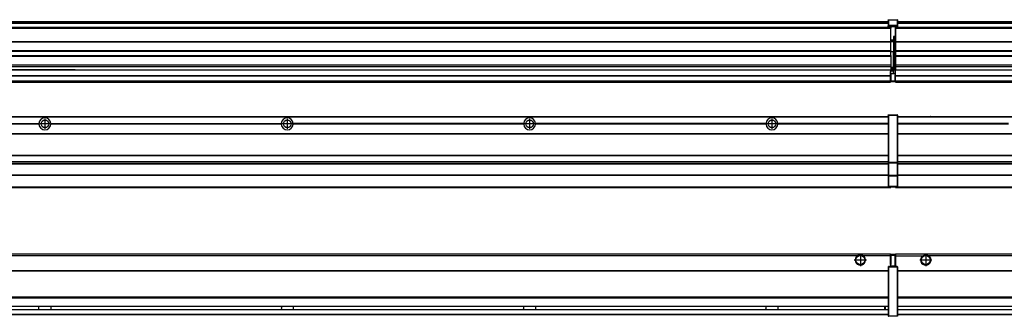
# Model space of a CAD drawing. Header units: inches. Extents: x -381 to 25622, y -418 to 176.
# Tile 24 of 47: x 6932 to 7745, y -154 to 90. Entities that reach past the tile are written whole.
import ezdxf

# ---------------------------------------------------------------- set-up
doc = ezdxf.new("R2010")
doc.units = ezdxf.units.IN
doc.linetypes.add('DOT_CENTER', pattern=[14, 12, -1, 0, -1])
doc.layers.add('1', color=7, linetype='Continuous')

# ---------------------------------------------------------------- blocks, each defined once
blk = doc.blocks.new('Modulos_intermedio__FL-14__5__20', base_point=(7655.18, -48.03))
at = {"color": 7, "linetype": 'Continuous'}
for p, q in [((7656.88, 10.47), (9049.18, 10.47)), ((7656.88, 10.22), (9049.18, 10.22)), ((7676.43, 10.47), (7676.48, 10.52)), ((7676.48, 10.52), (7683.88, 10.52)), ((7683.93, 10.47), (7683.88, 10.52)), ((7748.29, 4.77), (7656.88, 4.77)), ((7748.28, 4.47), (7656.88, 4.47)), ((7748.29, 4.17), (7656.88, 4.17)), ((7656.88, -3.53), (9049.18, -3.53)), ((7656.88, -3.78), (9049.18, -3.78)), ((9049.18, -4.03), (7656.88, -4.03)), ((7656.88, -21.53), (9049.18, -21.53)), ((7656.88, -21.78), (9049.18, -21.78)), ((7656.88, -26.73), (9049.18, -26.73)), ((7656.88, -26.82), (9049.18, -26.82)), ((7656.88, -28.37), (9049.18, -28.37)), ((7656.88, -28.53), (9049.18, -28.53)), ((7656.88, -28.65), (9049.18, -28.65)), ((9049.18, -38.02), (7656.88, -38.02)), ((9049.18, -38.11), (7656.88, -38.11)), ((7655.18, -47.53), (7655.18, -48.03)), ((7655.18, -48.03), (9051.18, -48.03)), ((7656.63, -47.53), (9049.43, -47.53))]:
    blk.add_line(p, q, dxfattribs=at)
blk = doc.blocks.new('Modulos_intermedio__FL-14__4__27', base_point=(6255.18, -48.03))
at = {"color": 7, "linetype": 'Continuous'}
for p, q in [((6256.88, 10.47), (7649.18, 10.47)), ((6256.88, 10.22), (7649.18, 10.22)), ((7622.43, 10.47), (7622.48, 10.52)), ((7622.48, 10.52), (7629.88, 10.52)), ((7629.93, 10.47), (7629.88, 10.52)), ((7649.18, 11.72), (7649.19, 11.79)), ((7649.18, 11.72), (7649.18, 11.47)), ((7649.18, 11.47), (7649.43, 11.47)), ((7649.18, 11.47), (7649.18, -27.21)), ((7649.19, 11.82), (7649.22, 11.86)), ((7649.19, 11.79), (7649.19, 11.82)), ((7649.22, 11.86), (7649.25, 11.9)), ((7649.25, 11.9), (7649.29, 11.93)), ((7649.29, 11.93), (7649.34, 11.96)), ((7649.34, 11.96), (7649.36, 11.96)), ((7649.36, 11.96), (7649.43, 11.97)), ((7649.43, 11.97), (7656.63, 11.97)), ((7649.43, 11.97), (7649.43, 11.47)), ((7649.43, 11.47), (7649.43, -27.21)), ((7656.63, 11.47), (7649.43, 11.47)), ((7656.7, 11.96), (7656.63, 11.97)), ((7656.63, 11.97), (7656.63, 11.47)), ((7656.63, 11.47), (7656.63, -27.21)), ((7656.88, 11.47), (7656.63, 11.47)), ((7656.72, 11.96), (7656.7, 11.96)), ((7656.76, 11.93), (7656.72, 11.96)), ((7656.8, 11.9), (7656.76, 11.93)), ((7656.84, 11.86), (7656.8, 11.9)), ((7656.86, 11.82), (7656.84, 11.86)), ((7656.87, 11.79), (7656.86, 11.82)), ((7656.88, 11.72), (7656.87, 11.79)), ((7656.88, 11.72), (7656.88, 11.47)), ((7656.88, 11.47), (7656.88, -27.21)), ((6758.07, 4.77), (6948.29, 4.77)), ((6948.29, 4.17), (6758.07, 4.17)), ((6948.28, 4.47), (6758.08, 4.47)), ((6948.28, 4.47), (6948.29, 4.77)), ((6948.29, 4.17), (6948.28, 4.47)), ((6958.07, 4.77), (6958.08, 4.47)), ((6958.07, 4.77), (7148.29, 4.77)), ((6958.08, 4.47), (6958.07, 4.17)), ((7148.29, 4.17), (6958.07, 4.17)), ((7148.28, 4.47), (6958.08, 4.47)), ((7148.28, 4.47), (7148.29, 4.77)), ((7148.29, 4.17), (7148.28, 4.47)), ((7158.08, 4.47), (7158.07, 4.77)), ((7348.29, 4.77), (7158.07, 4.77)), ((7158.07, 4.17), (7158.08, 4.47)), ((7348.29, 4.17), (7158.07, 4.17)), ((7348.28, 4.47), (7158.08, 4.47)), ((7348.29, 4.77), (7348.28, 4.47)), ((7348.28, 4.47), (7348.29, 4.17)), ((7358.08, 4.47), (7358.07, 4.77)), ((7548.29, 4.77), (7358.07, 4.77)), ((7358.07, 4.17), (7358.08, 4.47)), ((7548.29, 4.17), (7358.07, 4.17)), ((7548.28, 4.47), (7358.08, 4.47)), ((7548.29, 4.77), (7548.28, 4.47)), ((7548.28, 4.47), (7548.29, 4.17)), ((7649.18, 4.77), (7558.07, 4.77)), ((7558.08, 4.47), (7558.07, 4.77)), ((7558.07, 4.17), (7558.08, 4.47)), ((7649.18, 4.17), (7558.07, 4.17)), ((7649.18, 4.47), (7558.08, 4.47)), ((6256.88, -3.53), (7649.18, -3.53)), ((6256.88, -3.78), (7649.18, -3.78)), ((7649.18, -4.03), (6256.88, -4.03)), ((6256.88, -21.53), (7649.18, -21.53)), ((6256.88, -21.78), (7649.18, -21.78)), ((6256.88, -26.73), (7649.18, -26.73)), ((6256.88, -26.82), (7649.18, -26.82)), ((6256.88, -28.37), (7649.18, -28.37)), ((6256.88, -28.53), (7649.18, -28.53)), ((6256.88, -28.65), (7649.18, -28.65)), ((7649.18, -27.21), (7649.18, -27.52)), ((7649.18, -27.21), (7649.43, -27.21)), ((7649.18, -27.52), (7649.19, -27.54)), ((7649.18, -27.52), (7649.18, -38.19)), ((7649.19, -27.54), (7649.22, -27.57)), ((7649.22, -27.57), (7649.25, -27.59)), ((7649.25, -27.59), (7649.29, -27.6)), ((7649.29, -27.6), (7649.34, -27.61)), ((7649.34, -27.61), (7649.36, -27.61)), ((7649.36, -27.61), (7649.43, -27.62)), ((7649.43, -27.21), (7656.63, -27.21)), ((7649.43, -27.21), (7649.43, -27.62)), ((7649.43, -27.62), (7656.63, -27.62)), ((7649.43, -27.62), (7649.43, -38.3)), ((7656.88, -27.21), (7656.63, -27.21)), ((7656.63, -27.21), (7656.63, -27.62)), ((7656.7, -27.61), (7656.63, -27.62)), ((7656.63, -27.62), (7656.63, -38.3)), ((7656.72, -27.61), (7656.7, -27.61)), ((7656.76, -27.6), (7656.72, -27.61)), ((7656.8, -27.59), (7656.76, -27.6)), ((7656.84, -27.57), (7656.8, -27.59)), ((7656.87, -27.54), (7656.84, -27.57)), ((7656.88, -27.52), (7656.87, -27.54)), ((7656.88, -27.21), (7656.88, -27.52)), ((7656.88, -27.52), (7656.88, -38.19)), ((7649.18, -38.02), (6256.88, -38.02)), ((7649.18, -38.11), (6256.88, -38.11)), ((7649.18, -38.19), (7649.18, -38.71)), ((7649.18, -38.19), (7649.19, -38.22)), ((7649.18, -38.71), (7649.43, -38.71)), ((7649.18, -38.71), (7649.18, -47.03)), ((7649.19, -38.22), (7649.22, -38.25)), ((7649.22, -38.25), (7649.25, -38.27)), ((7649.25, -38.27), (7649.29, -38.28)), ((7649.29, -38.28), (7649.34, -38.29)), ((7649.34, -38.29), (7649.36, -38.29)), ((7649.36, -38.29), (7649.43, -38.3)), ((7656.63, -38.3), (7649.43, -38.3)), ((7649.43, -38.3), (7649.43, -38.71)), ((7656.63, -38.71), (7649.43, -38.71)), ((7649.43, -38.71), (7649.43, -47.03)), ((7656.7, -38.29), (7656.63, -38.3)), ((7656.63, -38.3), (7656.63, -38.71)), ((7656.88, -38.71), (7656.63, -38.71)), ((7656.63, -38.71), (7656.63, -47.03)), ((7656.72, -38.29), (7656.7, -38.29)), ((7656.76, -38.28), (7656.72, -38.29)), ((7656.8, -38.27), (7656.76, -38.28)), ((7656.84, -38.25), (7656.8, -38.27)), ((7656.87, -38.22), (7656.84, -38.25)), ((7656.88, -38.19), (7656.87, -38.22)), ((7656.88, -38.19), (7656.88, -38.71)), ((7656.88, -38.71), (7656.88, -47.03)), ((6255.18, -48.03), (7651.18, -48.03)), ((6256.63, -47.53), (7649.43, -47.53)), ((7649.18, -47.03), (7649.43, -47.03)), ((7649.18, -47.03), (7649.18, -47.28)), ((7649.18, -47.28), (7649.19, -47.34)), ((7649.19, -47.34), (7649.19, -47.37)), ((7649.19, -47.37), (7649.22, -47.41)), ((7649.22, -47.41), (7649.25, -47.45)), ((7649.25, -47.45), (7649.29, -47.49)), ((7649.29, -47.49), (7649.34, -47.51)), ((7649.34, -47.51), (7649.36, -47.52)), ((7649.36, -47.52), (7649.43, -47.53)), ((7649.43, -47.03), (7656.63, -47.03)), ((7649.43, -47.03), (7649.43, -47.53)), ((7649.43, -47.53), (7656.63, -47.53)), ((7651.18, -47.53), (7651.18, -48.03)), ((7656.63, -47.03), (7656.63, -47.53)), ((7656.88, -47.03), (7656.63, -47.03)), ((7656.7, -47.52), (7656.63, -47.53)), ((7656.72, -47.51), (7656.7, -47.52)), ((7656.76, -47.49), (7656.72, -47.51)), ((7656.8, -47.45), (7656.76, -47.49)), ((7656.84, -47.41), (7656.8, -47.45)), ((7656.86, -47.37), (7656.84, -47.41)), ((7656.87, -47.34), (7656.86, -47.37)), ((7656.88, -47.28), (7656.87, -47.34)), ((7656.88, -47.03), (7656.88, -47.28))]:
    blk.add_line(p, q, dxfattribs=at)
for centre in [(6953.18, 4.47), (7153.18, 4.47), (7353.18, 4.47), (7553.18, 4.47)]:
    blk.add_circle(centre, 3.15, dxfattribs=at)
for centre, start, end in [((6953.18, 4.47), 3.5101, 176.4899), ((7153.18, 4.47), 3.5101, 176.4899), ((7353.18, 4.47), 3.5101, 176.4899), ((7553.18, 4.47), 3.5101, 176.4899), ((6953.18, 4.47), 183.51008, 356.48992), ((7153.18, 4.47), 183.51008, 356.48992), ((7353.18, 4.47), 183.51008, 356.48992), ((7553.18, 4.47), 183.51008, 356.48992)]:
    blk.add_arc(centre, 4.9, start, end, dxfattribs=at)
at = {"layer": '1', "color": 2, "linetype": 'DOT_CENTER'}
for p, q in [((6953.18, 8.62), (6953.18, 0.32)), ((7153.18, 8.62), (7153.18, 0.32)), ((7353.18, 8.62), (7353.18, 0.32)), ((7553.18, 8.62), (7553.18, 0.32)), ((6957.33, 4.47), (6949.03, 4.47)), ((7157.33, 4.47), (7149.03, 4.47)), ((7357.33, 4.47), (7349.03, 4.47)), ((7557.33, 4.47), (7549.03, 4.47))]:
    blk.add_line(p, q, dxfattribs=at)
blk = doc.blocks.new('F-246__35', base_point=(621.12, -75.97))
for name, p in [('Modulos_intermedio__FL-14__4__27', (6255.18, -48.03)), ('Modulos_intermedio__FL-14__5__20', (7655.18, -48.03))]:
    blk.add_blockref(name, p)
blk = doc.blocks.new('Alzado2', base_point=(2889, -32))
blk.add_blockref('F-246__35', (621.12, -75.97))
blk = doc.blocks.new('Modulos_intermedio__FL-14__5__46', base_point=(7655.18, 38.97))
at = {"color": 7, "linetype": 'Continuous'}
for p, q in [((7655.18, 84.47), (7655.18, 83.99)), ((7655.18, 83.99), (7655.18, 83.97)), ((9051.18, 83.99), (7655.18, 83.99)), ((7655.18, 83.97), (7655.18, 83.47)), ((7655.18, 83.97), (9051.18, 83.97)), ((7655.18, 83.47), (7655.18, 72.41)), ((7655.18, 83.47), (9051.18, 83.47)), ((7656.88, 88.97), (9049.18, 88.97)), ((7656.88, 88.96), (9049.18, 88.96)), ((7656.88, 88.35), (9049.18, 88.35)), ((7656.88, 88.03), (9049.18, 88.03)), ((7656.88, 87.7), (9049.18, 87.7)), ((7655.18, 72.41), (7655.18, 72.16)), ((7655.18, 72.41), (9051.18, 72.41)), ((7655.18, 72.16), (9051.18, 72.16)), ((7655.18, 72.16), (7655.18, 64.79)), ((9051.18, 64.79), (7655.18, 64.79)), ((7655.18, 64.79), (7655.18, 64.54)), ((7655.18, 64.54), (7655.18, 60.91)), ((7655.18, 64.54), (9051.18, 64.54)), ((7655.18, 60.91), (7655.18, 60.41)), ((7655.18, 60.91), (9051.18, 60.91)), ((7655.18, 60.41), (9051.18, 60.41)), ((7655.18, 60.41), (7655.18, 59.42)), ((7655.18, 59.42), (7655.18, 53.15)), ((7655.18, 53.15), (7655.18, 51.48)), ((7655.18, 53.15), (9051.18, 53.15)), ((9051.18, 51.48), (7655.18, 51.48)), ((7655.18, 51.48), (7655.18, 51.37)), ((7655.18, 51.37), (7655.18, 49.19)), ((7655.18, 49.19), (7655.18, 49.16)), ((7655.18, 49.19), (7969.43, 49.19)), ((7655.18, 44.48), (7655.18, 49.16)), ((7655.18, 49.16), (7969.43, 49.16)), ((7655.18, 44.48), (7655.18, 44.04)), ((7655.18, 44.48), (9051.13, 44.48)), ((7655.18, 39.97), (7655.18, 44.04)), ((7655.18, 44.04), (9051.13, 44.04)), ((7655.18, 39.97), (7655.18, 39.47)), ((7655.18, 39.97), (9051.13, 39.97)), ((7655.18, 39.47), (7655.18, 39.22)), ((7655.18, 39.47), (9051.13, 39.47)), ((7655.18, 39.22), (7655.18, 38.97)), ((7655.18, 39.22), (9051.13, 39.22)), ((7655.18, 38.97), (9051.13, 38.97))]:
    blk.add_line(p, q, dxfattribs=at)
blk = doc.blocks.new('Modulos_intermedio__FL-14__4__53', base_point=(6255.18, 38.97))
at = {"color": 7, "linetype": 'Continuous'}
for p, q in [((7649.19, 90.22), (7649.18, 90.16)), ((7649.18, 90.16), (7649.19, 90.22)), ((7649.18, 90.16), (7649.18, 85.33)), ((7649.19, 90.32), (7649.22, 90.36)), ((7649.19, 90.29), (7649.19, 90.32)), ((7649.19, 90.22), (7649.19, 90.29)), ((7649.19, 90.24), (7649.22, 90.28)), ((7649.19, 90.22), (7649.19, 90.24)), ((7649.22, 90.36), (7649.25, 90.4)), ((7649.22, 90.28), (7649.25, 90.32)), ((7649.25, 90.4), (7649.29, 90.43)), ((7649.25, 90.32), (7649.29, 90.35)), ((7649.29, 90.43), (7649.34, 90.46)), ((7649.29, 90.35), (7649.34, 90.37)), ((7649.34, 90.46), (7649.36, 90.46)), ((7649.34, 90.37), (7649.36, 90.38)), ((7649.36, 90.46), (7649.43, 90.47)), ((7649.36, 90.38), (7649.43, 90.39)), ((7649.43, 90.47), (7656.63, 90.47)), ((7649.43, 90.47), (7649.43, 90.39)), ((7649.43, 90.39), (7649.43, 85.56)), ((7649.43, 90.39), (7656.63, 90.39)), ((7656.7, 90.46), (7656.63, 90.47)), ((7656.63, 90.47), (7656.63, 90.39)), ((7656.7, 90.38), (7656.63, 90.39)), ((7656.63, 90.39), (7656.63, 85.56)), ((7656.72, 90.46), (7656.7, 90.46)), ((7656.72, 90.37), (7656.7, 90.38)), ((7656.76, 90.43), (7656.72, 90.46)), ((7656.76, 90.35), (7656.72, 90.37)), ((7656.8, 90.4), (7656.76, 90.43)), ((7656.8, 90.32), (7656.76, 90.35)), ((7656.84, 90.36), (7656.8, 90.4)), ((7656.84, 90.28), (7656.8, 90.32)), ((7656.86, 90.32), (7656.84, 90.36)), ((7656.86, 90.24), (7656.84, 90.28)), ((7656.87, 90.29), (7656.86, 90.32)), ((7656.88, 90.22), (7656.86, 90.24)), ((7656.88, 90.22), (7656.87, 90.29)), ((7656.88, 90.16), (7656.88, 90.22)), ((7656.88, 90.22), (7656.88, 90.16)), ((7656.88, 90.16), (7656.88, 85.33)), ((7651.18, 83.99), (6255.18, 83.99)), ((6255.18, 83.97), (7651.18, 83.97)), ((6255.18, 83.47), (7651.18, 83.47)), ((6256.88, 88.97), (7649.18, 88.97)), ((6256.88, 88.96), (7649.18, 88.96)), ((6256.88, 88.35), (7649.18, 88.35)), ((6256.88, 88.03), (7649.18, 88.03)), ((6256.88, 87.7), (7649.18, 87.7)), ((7649.18, 85.33), (7649.19, 85.4)), ((7649.18, 85.33), (7649.18, 85.22)), ((7649.18, 85.22), (7649.19, 85.29)), ((7649.18, 85.22), (7649.18, 84.97)), ((7649.18, 84.97), (7649.18, 84.72)), ((7649.18, 84.97), (7649.43, 84.97)), ((7649.19, 84.66), (7649.18, 84.72)), ((7649.19, 85.42), (7649.22, 85.46)), ((7649.19, 85.4), (7649.19, 85.42)), ((7649.19, 85.32), (7649.22, 85.36)), ((7649.19, 85.29), (7649.19, 85.32)), ((7649.19, 84.63), (7649.19, 84.66)), ((7649.22, 84.59), (7649.19, 84.63)), ((7649.22, 85.46), (7649.25, 85.5)), ((7649.22, 85.36), (7649.25, 85.4)), ((7649.22, 85.36), (7649.25, 85.4)), ((7649.25, 84.55), (7649.22, 84.59)), ((7649.25, 85.5), (7649.29, 85.53)), ((7649.25, 85.4), (7649.34, 85.46)), ((7649.25, 85.4), (7649.29, 85.43)), ((7649.29, 84.51), (7649.25, 84.55)), ((7649.29, 85.53), (7649.34, 85.55)), ((7649.29, 85.43), (7649.34, 85.46)), ((7649.34, 84.49), (7649.29, 84.51)), ((7649.34, 85.55), (7649.36, 85.55)), ((7649.34, 85.46), (7649.36, 85.46)), ((7649.36, 84.48), (7649.34, 84.49)), ((7649.36, 85.55), (7649.43, 85.56)), ((7649.36, 85.46), (7649.43, 85.47)), ((7649.43, 84.47), (7649.36, 84.48)), ((7656.63, 85.56), (7649.43, 85.56)), ((7649.43, 85.56), (7649.43, 85.47)), ((7649.43, 85.47), (7656.63, 85.47)), ((7649.43, 85.47), (7649.43, 84.97)), ((7649.43, 84.97), (7649.43, 84.47)), ((7649.43, 84.97), (7651.18, 84.97)), ((7649.43, 84.47), (7651.18, 84.47)), ((7651.18, 84.97), (7651.18, 83.97)), ((7651.18, 84.97), (7654.88, 84.97)), ((7651.18, 83.97), (7651.18, 83.47)), ((7651.18, 72.41), (7651.18, 83.47)), ((7654.88, 84.97), (7656.63, 84.97)), ((7654.88, 84.97), (7654.88, 77.44)), ((7654.88, 84.47), (7656.63, 84.47)), ((7656.63, 85.56), (7656.63, 85.47)), ((7656.7, 85.55), (7656.63, 85.56)), ((7656.63, 85.47), (7656.63, 84.97)), ((7656.7, 85.46), (7656.63, 85.47)), ((7656.63, 84.97), (7656.63, 84.47)), ((7656.88, 84.97), (7656.63, 84.97)), ((7656.63, 84.47), (7656.7, 84.48)), ((7656.72, 85.55), (7656.7, 85.55)), ((7656.72, 85.46), (7656.7, 85.46)), ((7656.7, 84.48), (7656.72, 84.49)), ((7656.76, 85.53), (7656.72, 85.55)), ((7656.72, 85.46), (7656.76, 85.43)), ((7656.76, 85.43), (7656.72, 85.46)), ((7656.72, 84.49), (7656.76, 84.51)), ((7656.8, 85.5), (7656.76, 85.53)), ((7656.8, 85.4), (7656.76, 85.43)), ((7656.76, 84.51), (7656.8, 84.55)), ((7656.84, 85.46), (7656.8, 85.5)), ((7656.8, 85.4), (7656.84, 85.36)), ((7656.84, 85.36), (7656.8, 85.4)), ((7656.8, 84.55), (7656.84, 84.59)), ((7656.86, 85.42), (7656.84, 85.46)), ((7656.86, 85.32), (7656.84, 85.36)), ((7656.84, 84.59), (7656.86, 84.63)), ((7656.87, 85.4), (7656.86, 85.42)), ((7656.87, 85.29), (7656.86, 85.32)), ((7656.86, 84.63), (7656.87, 84.66)), ((7656.88, 85.33), (7656.87, 85.4)), ((7656.88, 85.22), (7656.87, 85.29)), ((7656.87, 84.66), (7656.88, 84.72)), ((7656.88, 85.33), (7656.88, 85.22)), ((7656.88, 85.22), (7656.88, 84.97)), ((7656.88, 84.97), (7656.88, 84.72)), ((7653.43, 73.5), (7651.18, 73.5)), ((7653.43, 76.45), (7653.43, 73.5)), ((7654.88, 76.45), (7653.43, 76.45)), ((7653.43, 73), (7653.43, 73.5)), ((7653.43, 73.5), (7653.68, 73.5)), ((7653.68, 73.19), (7653.67, 73.21)), ((7653.68, 76.45), (7653.68, 73.5)), ((7653.68, 76.3), (7654.88, 76.3)), ((7653.68, 73.25), (7653.68, 73.5)), ((7653.68, 73.19), (7653.68, 72.5)), ((7654.88, 79.65), (7655.18, 79.58)), ((7654.88, 78.12), (7655.18, 78.12)), ((7654.88, 77.6), (7655.18, 77.6)), ((7654.88, 77.44), (7655.18, 77.36)), ((7654.88, 76.45), (7655.18, 76.53)), ((7654.88, 76.3), (7654.88, 76.45)), ((7655.18, 76.3), (7654.88, 76.3)), ((7654.88, 63.97), (7654.88, 76.3)), ((6255.18, 72.41), (7651.18, 72.41)), ((6255.18, 72.16), (7651.18, 72.16)), ((7653.43, 73), (7651.18, 73)), ((7651.18, 72.5), (7653.43, 72.5)), ((7651.18, 72.41), (7651.18, 72.16)), ((7651.18, 64.79), (7651.18, 72.16)), ((7653.43, 73), (7653.43, 72.5)), ((7653.68, 72.5), (7653.43, 72.5)), ((7653.43, 72.5), (7653.43, 63.97)), ((7653.68, 63.97), (7653.68, 72.5)), ((7651.18, 64.79), (6255.18, 64.79)), ((6255.18, 64.54), (7651.18, 64.54)), ((6255.18, 60.91), (7651.18, 60.91)), ((6255.18, 60.41), (7651.18, 60.41)), ((7651.18, 64.79), (7651.18, 64.54)), ((7651.18, 60.91), (7651.18, 64.54)), ((7653.43, 63.97), (7651.18, 63.97)), ((7651.18, 60.91), (7651.18, 60.41)), ((7651.18, 60.41), (7651.18, 59.42)), ((7651.18, 59.42), (7651.18, 53.15)), ((7653.43, 63.97), (7653.68, 63.97)), ((7653.43, 50.98), (7653.43, 63.97)), ((7653.68, 50.98), (7653.68, 63.97)), ((7653.68, 63.97), (7654.88, 63.97)), ((7655.18, 63.97), (7654.88, 63.97)), ((7654.88, 49.58), (7654.88, 63.97)), ((6255.18, 53.15), (7651.18, 53.15)), ((7651.18, 51.48), (6255.18, 51.48)), ((6969.43, 49.19), (6778.18, 49.19)), ((6778.18, 49.16), (6969.43, 49.16)), ((6969.43, 49.19), (6969.43, 49.18)), ((6978.18, 49.19), (6969.43, 49.19)), ((6969.43, 49.18), (6978.18, 49.18)), ((6969.43, 49.18), (6969.43, 49.16)), ((6969.43, 49.16), (6978.18, 49.16)), ((6978.18, 49.19), (6978.18, 49.18)), ((6978.18, 49.19), (7651.18, 49.19)), ((6978.18, 49.18), (6978.18, 49.16)), ((6978.18, 49.16), (7651.18, 49.16)), ((7651.18, 53.15), (7651.18, 51.48)), ((7651.18, 51.48), (7651.18, 51.37)), ((7651.18, 51.37), (7651.18, 49.19)), ((7653.43, 50.98), (7651.18, 50.98)), ((7653.43, 49.98), (7651.18, 49.98)), ((7651.18, 49.19), (7651.18, 49.16)), ((7651.18, 47.58), (7651.18, 49.16)), ((7653.43, 48.98), (7651.18, 48.98)), ((7653.43, 50.98), (7653.68, 50.98)), ((7653.43, 49.98), (7653.43, 50.98)), ((7653.43, 49.98), (7653.43, 48.98)), ((7653.68, 48.98), (7653.43, 48.98)), ((7653.43, 47.91), (7653.43, 48.98)), ((7653.68, 49.73), (7653.68, 50.98)), ((7653.68, 49.73), (7653.68, 48.98)), ((7653.68, 49.58), (7654.88, 49.58)), ((7653.68, 47.66), (7653.68, 48.98)), ((7653.68, 48.93), (7654.88, 48.93)), ((7655.18, 49.58), (7654.88, 49.58)), ((7654.88, 48.93), (7654.88, 49.58)), ((7654.88, 48.93), (7654.88, 47.33)), ((7654.88, 48.93), (7655.18, 48.85)), ((6255.18, 44.48), (7651.13, 44.48)), ((6255.18, 44.04), (7651.13, 44.04)), ((7651.13, 47.58), (7651.18, 47.58)), ((7651.13, 44.48), (7651.13, 47.58)), ((7651.13, 45.47), (7651.18, 45.48)), ((7651.13, 44.48), (7651.18, 44.48)), ((7651.13, 44.48), (7651.13, 44.04)), ((7651.13, 39.97), (7651.13, 44.04)), ((7653.43, 47.91), (7651.18, 47.91)), ((7651.18, 46), (7651.18, 47.58)), ((7651.18, 46), (7651.18, 39.97)), ((7651.18, 46), (7653.43, 46)), ((7653.43, 46), (7653.43, 47.91)), ((7653.43, 47.91), (7653.52, 47.89)), ((7653.43, 46), (7654.88, 46)), ((7653.52, 47.89), (7653.6, 47.83)), ((7653.6, 47.83), (7653.66, 47.75)), ((7653.66, 47.75), (7653.68, 47.66)), ((7653.68, 46), (7653.68, 47.66)), ((7655.18, 45.08), (7654.63, 44.93)), ((7654.63, 44.93), (7654.63, 39.97)), ((7654.88, 47.33), (7654.88, 46)), ((7655.18, 45.92), (7654.88, 46)), ((7654.88, 45), (7655.18, 45.08)), ((7654.88, 45), (7654.88, 39.97)), ((7654.88, 44.81), (7655.18, 44.87)), ((7654.88, 41.31), (7655.18, 41.37)), ((7654.88, 40.83), (7655.18, 40.91)), ((6255.18, 39.97), (7651.13, 39.97)), ((6255.18, 39.47), (7651.13, 39.47)), ((6255.18, 39.22), (7651.13, 39.22)), ((6255.18, 38.97), (7651.13, 38.97)), ((7651.18, 40.48), (7651.13, 40.48)), ((7651.13, 39.97), (7651.13, 39.47)), ((7651.13, 39.22), (7651.13, 39.47)), ((7651.13, 39.22), (7651.13, 38.97)), ((7651.18, 39.97), (7654.63, 39.97)), ((7651.18, 39.97), (7651.18, 39.47)), ((7651.18, 39.47), (7654.63, 39.47)), ((7654.63, 39.97), (7654.63, 39.47)), ((7654.88, 39.97), (7654.63, 39.97)), ((7654.88, 39.97), (7654.88, 39.72))]:
    blk.add_line(p, q, dxfattribs=at)
for centre, start, end in [((7653.43, 73.25), 270, 0), ((7653.43, 49.73), 0, 90), ((7654.63, 39.72), 270, 0)]:
    blk.add_arc(centre, 0.25, start, end, dxfattribs=at)
blk = doc.blocks.new('F-246__61', base_point=(621.12, 38.97))
for name, p in [('Modulos_intermedio__FL-14__4__53', (6255.18, 38.97)), ('Modulos_intermedio__FL-14__5__46', (7655.18, 38.97))]:
    blk.add_blockref(name, p)
blk = doc.blocks.new('Inferior2', base_point=(2889, 64.72))
blk.add_blockref('F-246__61', (621.12, 38.97))
blk = doc.blocks.new('Modulos_intermedio__FL-14__5__71', base_point=(7655.18, -154.47))
at = {"color": 7, "linetype": 'Continuous'}
for p, q in [((7655.18, -102.97), (7655.18, -104.47)), ((7655.18, -102.97), (9051.13, -102.97)), ((7655.18, -104.47), (7677.77, -104.47)), ((7655.18, -104.47), (7655.18, -113.47)), ((7677.77, -104.47), (7678.72, -103.98)), ((7678.72, -103.98), (7680.18, -103.72)), ((7680.18, -103.72), (7681.63, -103.98)), ((7681.63, -103.98), (7682.59, -104.47)), ((9023.77, -104.47), (7682.59, -104.47)), ((7656.88, -116.72), (9049.18, -116.72)), ((7656.88, -116.97), (9049.18, -116.97)), ((9049.18, -117.22), (7656.88, -117.22)), ((9049.18, -138.72), (7656.88, -138.72)), ((9049.18, -138.97), (7656.88, -138.97)), ((7656.88, -139.22), (9049.18, -139.22)), ((7656.88, -145.97), (9049.18, -145.97)), ((7656.88, -146.22), (9049.18, -146.22)), ((7656.88, -148.72), (9049.18, -148.72)), ((7656.88, -148.97), (9049.18, -148.97)), ((7656.88, -152.72), (9049.18, -152.72)), ((7656.88, -152.97), (9049.18, -152.97))]:
    blk.add_line(p, q, dxfattribs=at)
for radius in [4, 3.7]:
    blk.add_circle((7680.18, -107.97), radius, dxfattribs=at)
blk.add_arc((7680.18, -107.97), 4.25, 124.56032, 55.43968, dxfattribs=at)
at = {"layer": '1', "color": 2, "linetype": 'DOT_CENTER'}
for p, q in [((7680.18, -102.97), (7680.18, -112.97)), ((7685.18, -107.97), (7675.18, -107.97))]:
    blk.add_line(p, q, dxfattribs=at)
blk = doc.blocks.new('Modulos_intermedio__FL-14__4__78', base_point=(6255.18, -154.47))
at = {"color": 7, "linetype": 'Continuous'}
for p, q in [((6255.18, -102.97), (7651.13, -102.97)), ((7623.77, -104.47), (6282.59, -104.47)), ((7624.72, -103.98), (7623.77, -104.47)), ((7626.18, -103.72), (7624.72, -103.98)), ((7627.63, -103.98), (7626.18, -103.72)), ((7628.59, -104.47), (7627.63, -103.98)), ((7651.13, -104.47), (7628.59, -104.47)), ((7651.13, -104.47), (7651.13, -102.97)), ((7651.13, -111.58), (7651.13, -104.47)), ((7651.18, -104.48), (7651.13, -104.48)), ((7651.18, -105.48), (7651.13, -105.48)), ((7651.18, -103.47), (7651.18, -103.97)), ((7654.63, -103.47), (7651.18, -103.47)), ((7651.18, -103.97), (7654.63, -103.97)), ((7651.18, -103.97), (7651.18, -111.58)), ((7654.63, -103.47), (7654.63, -103.97)), ((7654.63, -103.97), (7654.63, -112.97)), ((7654.88, -103.97), (7654.63, -103.97)), ((7654.88, -103.72), (7654.88, -103.97)), ((7654.88, -103.97), (7654.88, -112.97)), ((7654.88, -104.83), (7655.18, -104.91)), ((7649.18, -113.72), (7649.19, -113.66)), ((7649.18, -113.72), (7649.18, -113.97)), ((7649.19, -113.63), (7649.22, -113.59)), ((7649.19, -113.66), (7649.19, -113.63)), ((7649.22, -113.59), (7649.25, -113.55)), ((7649.25, -113.55), (7649.29, -113.51)), ((7649.29, -113.51), (7649.34, -113.49)), ((7649.34, -113.49), (7649.36, -113.48)), ((7649.36, -113.48), (7649.43, -113.47)), ((7651.18, -113.47), (7649.43, -113.47)), ((7649.43, -113.47), (7649.43, -113.97)), ((7651.13, -109.47), (7651.18, -109.48)), ((7651.18, -111.58), (7651.13, -111.58)), ((7651.18, -113.47), (7651.18, -111.58)), ((7654.63, -112.97), (7651.18, -112.97)), ((7654.88, -113.47), (7651.18, -113.47)), ((7654.63, -112.97), (7654.63, -113.47)), ((7654.88, -112.97), (7654.63, -112.97)), ((7654.88, -106.47), (7655.18, -106.47)), ((7654.88, -107.48), (7655.18, -107.48)), ((7654.88, -111.93), (7655.18, -112.01)), ((7654.88, -112.97), (7654.88, -113.26)), ((7654.88, -113.26), (7654.88, -113.47)), ((7656.63, -113.47), (7654.88, -113.47)), ((7656.7, -113.48), (7656.63, -113.47)), ((7656.63, -113.47), (7656.63, -113.97)), ((7656.72, -113.49), (7656.7, -113.48)), ((7656.76, -113.51), (7656.72, -113.49)), ((7656.8, -113.55), (7656.76, -113.51)), ((7656.84, -113.59), (7656.8, -113.55)), ((7656.86, -113.63), (7656.84, -113.59)), ((7656.87, -113.66), (7656.86, -113.63)), ((7656.88, -113.72), (7656.87, -113.66)), ((7656.88, -113.72), (7656.88, -113.97)), ((6256.88, -116.72), (7649.18, -116.72)), ((6256.88, -116.97), (7649.18, -116.97)), ((7649.18, -117.22), (6256.88, -117.22)), ((7649.18, -113.97), (7649.18, -153.97)), ((7649.18, -113.97), (7649.43, -113.97)), ((7656.63, -113.97), (7649.43, -113.97)), ((7649.43, -113.97), (7649.43, -153.97)), ((7656.88, -113.97), (7656.63, -113.97)), ((7656.63, -113.97), (7656.63, -153.97)), ((7656.88, -113.97), (7656.88, -153.97)), ((7649.18, -138.72), (6256.88, -138.72)), ((7649.18, -138.97), (6256.88, -138.97)), ((6256.88, -139.22), (7649.18, -139.22)), ((6256.88, -145.97), (7649.18, -145.97)), ((6256.88, -146.22), (7649.18, -146.22)), ((6948.28, -146.3), (6948.28, -146.22)), ((6958.08, -146.22), (6958.08, -146.3)), ((7148.28, -146.22), (7148.28, -146.3)), ((7158.08, -146.22), (7158.08, -146.3)), ((7348.28, -146.3), (7348.28, -146.22)), ((7358.08, -146.22), (7358.08, -146.3)), ((7548.28, -146.3), (7548.28, -146.22)), ((7558.08, -146.22), (7558.08, -146.3)), ((7646.24, -146.4), (7646.46, -146.22)), ((7646.6, -146.22), (7646.6, -146.26)), ((7646.6, -146.26), (7646.6, -146.97)), ((6256.88, -148.72), (7649.18, -148.72)), ((6256.88, -148.97), (7649.18, -148.97)), ((6256.88, -152.72), (7649.18, -152.72)), ((6256.88, -152.97), (7649.18, -152.97)), ((6948.28, -146.52), (6948.28, -146.3)), ((6948.29, -147.23), (6948.28, -146.52)), ((6948.28, -148.65), (6948.29, -147.96)), ((6948.28, -148.72), (6948.28, -148.65)), ((6948.29, -147.96), (6948.29, -147.23)), ((6958.08, -146.52), (6958.07, -147.23)), ((6958.07, -147.23), (6958.07, -147.72)), ((6958.07, -147.72), (6958.08, -148.43)), ((6958.08, -146.3), (6958.08, -146.52)), ((6958.08, -148.43), (6958.08, -148.65)), ((6958.08, -148.65), (6958.08, -148.72)), ((7148.28, -146.3), (7148.28, -146.35)), ((7148.28, -146.35), (7148.29, -147.23)), ((7148.29, -147.96), (7148.28, -148.59)), ((7148.28, -148.59), (7148.28, -148.65)), ((7148.28, -148.65), (7148.28, -148.72)), ((7148.29, -147.23), (7148.29, -147.72)), ((7148.29, -147.72), (7148.29, -147.96)), ((7158.08, -146.35), (7158.07, -147.23)), ((7158.07, -147.23), (7158.07, -147.72)), ((7158.07, -147.72), (7158.07, -147.96)), ((7158.07, -147.96), (7158.08, -148.6)), ((7158.08, -146.3), (7158.08, -146.35)), ((7158.08, -148.6), (7158.08, -148.65)), ((7158.08, -148.65), (7158.08, -148.72)), ((7348.28, -146.35), (7348.28, -146.3)), ((7348.29, -146.98), (7348.28, -146.35)), ((7348.28, -148.6), (7348.29, -147.88)), ((7348.28, -148.65), (7348.28, -148.6)), ((7348.28, -148.72), (7348.28, -148.65)), ((7348.29, -147.23), (7348.29, -146.98)), ((7348.29, -147.88), (7348.29, -147.23)), ((7358.08, -146.35), (7358.07, -147.23)), ((7358.07, -147.23), (7358.07, -147.72)), ((7358.07, -147.72), (7358.08, -148.6)), ((7358.08, -146.3), (7358.08, -146.35)), ((7358.08, -148.6), (7358.08, -148.65)), ((7358.08, -148.65), (7358.08, -148.72)), ((7548.28, -146.35), (7548.28, -146.3)), ((7548.29, -146.98), (7548.28, -146.35)), ((7548.28, -148.6), (7548.29, -147.88)), ((7548.28, -148.65), (7548.28, -148.6)), ((7548.28, -148.72), (7548.28, -148.65)), ((7548.29, -147.23), (7548.29, -146.98)), ((7548.29, -147.88), (7548.29, -147.23)), ((7558.08, -146.35), (7558.07, -147.23)), ((7558.07, -147.23), (7558.07, -148.2)), ((7558.07, -148.2), (7558.08, -148.6)), ((7558.08, -146.3), (7558.08, -146.35)), ((7558.08, -148.6), (7558.08, -148.72)), ((7646.18, -146.65), (7646.24, -146.4)), ((7646.18, -146.65), (7646.18, -147.16)), ((7646.18, -147.16), (7646.18, -148.23)), ((7646.18, -148.23), (7646.24, -148.55)), ((7646.24, -148.55), (7646.46, -148.72)), ((7646.6, -146.97), (7646.6, -148.69)), ((7646.6, -148.69), (7646.6, -148.72)), ((7649.18, -153.97), (7649.43, -153.97)), ((7649.18, -153.97), (7649.18, -154.22)), ((7649.18, -154.22), (7649.19, -154.29)), ((7649.19, -154.29), (7649.19, -154.32)), ((7649.19, -154.32), (7649.22, -154.36)), ((7649.22, -154.36), (7649.25, -154.4)), ((7649.43, -153.97), (7649.43, -154.47)), ((7649.43, -153.97), (7656.63, -153.97)), ((7656.88, -153.97), (7656.63, -153.97)), ((7656.63, -153.97), (7656.63, -154.47)), ((7656.84, -154.36), (7656.8, -154.4)), ((7656.86, -154.32), (7656.84, -154.36)), ((7656.87, -154.29), (7656.86, -154.32)), ((7656.88, -154.22), (7656.87, -154.29)), ((7656.88, -153.97), (7656.88, -154.22)), ((7649.25, -154.4), (7649.29, -154.43)), ((7649.29, -154.43), (7649.34, -154.46)), ((7649.34, -154.46), (7649.36, -154.46)), ((7649.36, -154.46), (7649.43, -154.47)), ((7656.63, -154.47), (7649.43, -154.47)), ((7656.7, -154.46), (7656.63, -154.47)), ((7656.72, -154.46), (7656.7, -154.46)), ((7656.76, -154.43), (7656.72, -154.46)), ((7656.8, -154.4), (7656.76, -154.43))]:
    blk.add_line(p, q, dxfattribs=at)
for radius in [4, 3.7]:
    blk.add_circle((7626.18, -107.97), radius, dxfattribs=at)
for centre, radius, start, end in [((7626.18, -107.97), 4.25, 124.56032, 55.43968), ((7654.63, -103.72), 0.25, 0, 90)]:
    blk.add_arc(centre, radius, start, end, dxfattribs=at)
at = {"layer": '1', "color": 2, "linetype": 'DOT_CENTER'}
for p, q in [((7626.18, -102.97), (7626.18, -112.97)), ((7631.18, -107.97), (7621.18, -107.97))]:
    blk.add_line(p, q, dxfattribs=at)
blk = doc.blocks.new('F-246__84', base_point=(621.12, -154.47))
for name, p in [('Modulos_intermedio__FL-14__4__78', (6255.18, -154.47)), ('Modulos_intermedio__FL-14__5__71', (7655.18, -154.47))]:
    blk.add_blockref(name, p)
blk = doc.blocks.new('Superior1', base_point=(2889, -128.72))
blk.add_blockref('F-246__84', (621.12, -154.47))

msp = doc.modelspace()

# ---------------------------------------------------------------- block references
for name, p in [('Inferior2', (2889, 64.72)), ('Alzado2', (2889, -32)), ('Superior1', (2889, -128.72))]:
    msp.add_blockref(name, p)

doc.saveas('drawing.dxf')
